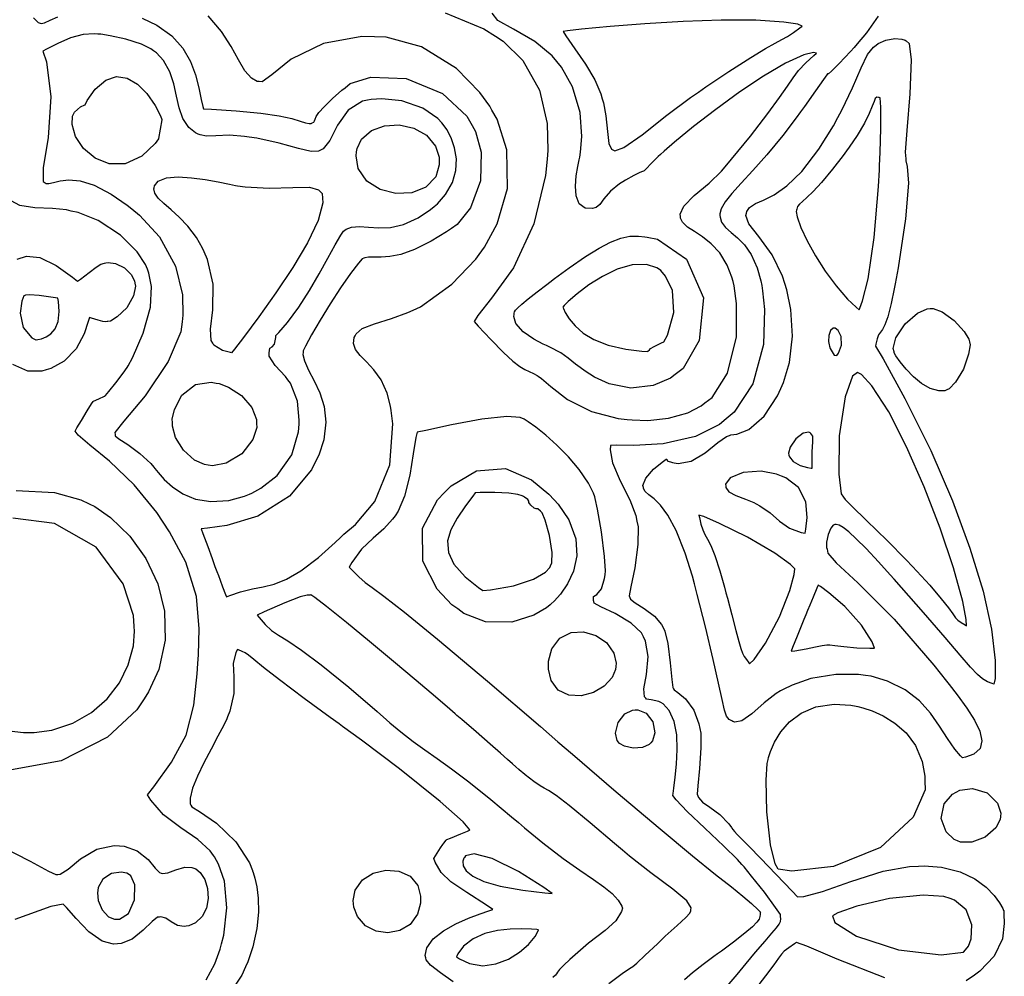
# Model space of a CAD drawing. Extents: x 1 to 11, y 0.3 to 11.8.
# Tile 18 of 21: x 9 to 11, y 6.1 to 8.1. Entities that reach past the tile are written whole.
import ezdxf

# ---------------------------------------------------------------- set-up
doc = ezdxf.new("R2010")
doc.units = 0
doc.layers.get('0').update_dxf_attribs({"linetype": 'CONTINUOUS'})

msp = doc.modelspace()

# ---------------------------------------------------------------- linework, layer by layer
at = {"color": 253}
for points in [[(9.00103, 8.06131), (9.01042, 8.05122), (9.01421, 8.05024), (9.01622, 8.04975), (9.02317, 8.05106), (9.0351, 8.05604), (9.05078, 8.06332)], [(9.22374, 8.06044), (9.25385, 8.04633), (9.2845, 8.02419), (9.30692, 7.99881), (9.3226, 7.97162), (9.33306, 7.94412), (9.34, 7.91775), (9.34489, 7.89393), (9.34799, 7.87901), (9.34933, 7.87414), (9.36604, 7.87354), (9.41624, 7.87044), (9.46713, 7.8655), (9.50439, 7.85992), (9.53054, 7.85439), (9.54785, 7.8495), (9.55881, 7.84586), (9.56586, 7.84418), (9.5701, 7.84451), (9.57135, 7.845), (9.57238, 7.84549), (9.57547, 7.84733), (9.57715, 7.84978), (9.57824, 7.85325), (9.58062, 7.85861), (9.5861, 7.86692), (9.59651, 7.8789), (9.61382, 7.89561), (9.63314, 7.91249), (9.63976, 7.91786), (9.65022, 7.92649), (9.69271, 7.93907), (9.76492, 7.93685), (9.83963, 7.90582), (9.88954, 7.85938), (9.90033, 7.8405), (9.90733, 7.82824), (9.91862, 7.78569), (9.91721, 7.72661), (9.89675, 7.67171), (9.86942, 7.63743), (9.85792, 7.62944), (9.84776, 7.62244), (9.81625, 7.60314), (9.78196, 7.58594), (9.75401, 7.57601), (9.73156, 7.5714), (9.71365, 7.57021), (9.69937, 7.57053), (9.68778, 7.57047), (9.68018, 7.56912), (9.67796, 7.56808), (9.67481, 7.56674), (9.66726, 7.55811), (9.65072, 7.53674), (9.63058, 7.50765), (9.60906, 7.4745), (9.58837, 7.44103), (9.57075, 7.41081), (9.55838, 7.38758), (9.55371, 7.37815), (9.55354, 7.37489), (9.55328, 7.37071), (9.55638, 7.35775), (9.56483, 7.3386), (9.57628, 7.31685), (9.58789, 7.29215), (9.5969, 7.26406), (9.60053, 7.23199), (9.59603, 7.19564), (9.58556, 7.16417), (9.58074, 7.15435), (9.57064, 7.13406), (9.52576, 7.08046), (9.46099, 7.03911), (9.39708, 7.02013), (9.35792, 7.01449), (9.34483, 7.01318), (9.34814, 7.00413), (9.35812, 6.97689), (9.36708, 6.95236), (9.37294, 6.93642), (9.37679, 6.92589), (9.37993, 6.91758), (9.38346, 6.90826), (9.38857, 6.89469), (9.39453, 6.87896), (9.39654, 6.87369), (9.39654, 6.87369), (9.40349, 6.87685), (9.42524, 6.8846), (9.44971, 6.89057), (9.47206, 6.89475), (9.49451, 6.90022), (9.51942, 6.91), (9.54889, 6.92714), (9.58518, 6.95469), (9.61957, 6.98519), (9.63058, 6.99576), (9.63726, 7.00228), (9.66124, 7.02257), (9.70096, 7.06939), (9.73128, 7.14447), (9.73747, 7.22857), (9.73394, 7.25581), (9.73275, 7.26486), (9.72586, 7.2915), (9.71354, 7.31879), (9.69889, 7.33951), (9.68397, 7.35558), (9.67068, 7.36871), (9.66103, 7.38075), (9.6569, 7.39361), (9.65869, 7.40549), (9.66032, 7.40896), (9.66233, 7.41347), (9.67481, 7.42404), (9.69997, 7.43381), (9.73508, 7.44433), (9.76867, 7.45671), (9.77946, 7.46175), (9.79443, 7.46881), (9.85867, 7.51486), (9.90761, 7.5664), (9.91493, 7.57617), (9.92567, 7.5906), (9.9515, 7.63867), (9.97265, 7.71115), (9.9714, 7.7901), (9.95161, 7.8534), (9.94086, 7.87201), (9.93642, 7.87967), (9.91613, 7.90793), (9.86811, 7.95731), (9.79622, 8.00157), (9.72407, 8.02143), (9.69993, 8.02192), (9.67389, 8.02246), (9.59549, 8.00874), (9.52935, 7.9764), (9.48936, 7.94396), (9.46962, 7.92979), (9.4636, 7.93033), (9.45947, 7.93078), (9.4476, 7.93707), (9.43431, 7.95247), (9.42128, 7.97483), (9.40597, 8.00222), (9.38601, 8.03293), (9.35883, 8.06515)], [(9.84462, 8.0715), (9.92437, 8.03874), (9.94819, 8.02344), (9.96382, 8.0134), (10.0044, 7.97331), (10.0387, 7.91254), (10.0542, 7.84412), (10.0557, 7.78911), (10.054, 7.771), (10.0508, 7.73768), (10.0271, 7.639), (9.98486, 7.54856), (9.93978, 7.48622), (9.91194, 7.45101), (9.90457, 7.43821), (9.91292, 7.42888), (9.93847, 7.40126), (9.96431, 7.37506), (9.98351, 7.35747), (9.99772, 7.34651), (10.0085, 7.34), (10.0174, 7.33589), (10.026, 7.33197), (10.0335, 7.32781), (10.0359, 7.32622), (10.0428, 7.32161), (10.0618, 7.30501), (10.0957, 7.27875), (10.1451, 7.25418), (10.1995, 7.2399), (10.2179, 7.23779), (10.2285, 7.2366), (10.2605, 7.23579), (10.3028, 7.24001), (10.3425, 7.25157), (10.3696, 7.26546), (10.3776, 7.27149), (10.3923, 7.28276), (10.4241, 7.33285), (10.4421, 7.40674), (10.4422, 7.47526), (10.4376, 7.51144), (10.4352, 7.52078), (10.433, 7.52929), (10.4233, 7.55404), (10.4079, 7.57921), (10.3907, 7.59788), (10.3729, 7.61182), (10.3562, 7.62267), (10.3421, 7.63211), (10.3319, 7.64193), (10.3275, 7.65067), (10.3272, 7.65365), (10.3272, 7.65365), (10.3267, 7.65869), (10.3342, 7.67475), (10.3558, 7.6965), (10.386, 7.72239), (10.4113, 7.74675), (10.4188, 7.75558), (10.432, 7.77115), (10.4708, 7.81847), (10.5068, 7.86458), (10.5308, 7.89757), (10.5468, 7.9209), (10.5584, 7.93815), (10.5696, 7.95285), (10.5843, 7.96858), (10.6007, 7.98389), (10.6063, 7.98876), (10.6002, 7.9899), (10.5801, 7.98486), (10.5428, 7.9681), (10.4978, 7.94174), (10.4489, 7.90907), (10.3997, 7.87343), (10.3539, 7.83806), (10.3151, 7.80621), (10.2937, 7.78765), (10.2868, 7.78114), (10.2818, 7.77647), (10.2671, 7.76221), (10.2568, 7.75179), (10.2527, 7.74735), (10.2514, 7.74636), (10.2497, 7.74615), (10.2443, 7.74425), (10.232, 7.73801), (10.215, 7.72831), (10.2094, 7.72487), (10.2026, 7.72081), (10.184, 7.70583), (10.1705, 7.68989), (10.162, 7.67806), (10.1545, 7.67215), (10.1516, 7.67133), (10.147, 7.67008), (10.1319, 7.67062), (10.1198, 7.6799), (10.1137, 7.69612), (10.1122, 7.71625), (10.1137, 7.73731), (10.1167, 7.75624), (10.1196, 7.76992), (10.1209, 7.77518), (10.121, 7.77539), (10.1227, 7.78586), (10.1249, 7.81776), (10.1216, 7.86692), (10.1062, 7.91928), (10.0837, 7.95958), (10.0741, 7.97119), (10.0643, 7.98286), (10.0287, 8.01221), (9.98492, 8.03754), (9.95275, 8.05561), (9.9414, 8.07058)], [(10.733, 8.0644), (10.7088, 8.03011), (10.6901, 8.00776), (10.6836, 8.00054), (10.6761, 7.99229), (10.6532, 7.96772), (10.6372, 7.95171), (10.6308, 7.9465), (10.6291, 7.94596), (10.6273, 7.94396), (10.6208, 7.93446), (10.6045, 7.91129), (10.5815, 7.87907), (10.5738, 7.86838), (10.5649, 7.85612), (10.5373, 7.82004), (10.5046, 7.78039), (10.476, 7.74815), (10.452, 7.72211), (10.4329, 7.70117), (10.4191, 7.68397), (10.4107, 7.66938), (10.4082, 7.6594), (10.4084, 7.65608), (10.4086, 7.65267), (10.4119, 7.64236), (10.4199, 7.63135), (10.4312, 7.62121), (10.4445, 7.60986), (10.4586, 7.59532), (10.4724, 7.57557), (10.4845, 7.54867), (10.4923, 7.52171), (10.494, 7.51253), (10.4959, 7.50168), (10.5, 7.46332), (10.498, 7.391), (10.4757, 7.31099), (10.4378, 7.25287), (10.421, 7.23861), (10.4073, 7.22711), (10.358, 7.20253), (10.2922, 7.18739), (10.2316, 7.18431), (10.196, 7.18463), (10.1842, 7.18408), (10.183, 7.17557), (10.1881, 7.14876), (10.204, 7.11214), (10.2235, 7.07275), (10.2358, 7.04042), (10.2381, 7.02924), (10.2404, 7.01758), (10.2402, 6.98107), (10.2336, 6.93332), (10.2256, 6.89447), (10.2225, 6.87625), (10.2238, 6.87278), (10.225, 6.86947), (10.2343, 6.8616), (10.2531, 6.84988), (10.2742, 6.83415), (10.2887, 6.81739), (10.2919, 6.81099), (10.2956, 6.8035), (10.3015, 6.77826), (10.3066, 6.73904), (10.3095, 6.70437), (10.3115, 6.68782), (10.313, 6.68528), (10.3142, 6.68338), (10.3219, 6.6779), (10.3377, 6.66465), (10.3546, 6.64139), (10.3654, 6.61361), (10.3672, 6.604), (10.3689, 6.59429), (10.3695, 6.56424), (10.3666, 6.52219), (10.3629, 6.4866), (10.3619, 6.46946), (10.3631, 6.46615), (10.3645, 6.46251), (10.3726, 6.45301), (10.3878, 6.44249), (10.4079, 6.42757), (10.4265, 6.40831), (10.4318, 6.40115), (10.4326, 6.40007), (10.4351, 6.39675), (10.4385, 6.39274), (10.4439, 6.38699), (10.4533, 6.37739), (10.4684, 6.36193), (10.4913, 6.33843), (10.5237, 6.30485), (10.5567, 6.27056), (10.5677, 6.25906), (10.5805, 6.25971), (10.6185, 6.26975), (10.6771, 6.29047), (10.7429, 6.31131), (10.7974, 6.3215), (10.8156, 6.3221), (10.8273, 6.32249), (10.8625, 6.31956), (10.9008, 6.31), (10.931, 6.29563), (10.9542, 6.27875), (10.9709, 6.26156), (10.9819, 6.24636), (10.9882, 6.23535), (10.9901, 6.23118), (10.9903, 6.23074), (10.9904, 6.22412), (10.9915, 6.20421), (10.9881, 6.17264), (10.9708, 6.1371), (10.9416, 6.10672), (10.9304, 6.09864), (10.9135, 6.08649)], [(9.35488, 6.08908), (9.37235, 6.12158), (9.38362, 6.15201), (9.38629, 6.16243), (9.3909, 6.18056), (9.39714, 6.23676), (9.39231, 6.2909), (9.38032, 6.32628), (9.37218, 6.34088), (9.36996, 6.34397), (9.36333, 6.35319), (9.33794, 6.37674), (9.30296, 6.40039), (9.26768, 6.42697), (9.24132, 6.45703), (9.23469, 6.46832), (9.2475, 6.4846), (9.28412, 6.53478), (9.31392, 6.59028), (9.32992, 6.65201), (9.33669, 6.71582), (9.33794, 6.73714), (9.33897, 6.75493), (9.34082, 6.80843), (9.33524, 6.87494), (9.31321, 6.94499), (9.28, 7.00754), (9.26693, 7.02696), (9.25342, 7.04699), (9.20747, 7.10331), (9.15679, 7.15196), (9.11604, 7.18485), (9.09261, 7.20562), (9.08637, 7.21371), (9.08643, 7.21386), (9.09, 7.22017), (9.0989, 7.23557), (9.11074, 7.25532), (9.12001, 7.26997), (9.12326, 7.27468), (9.12364, 7.2749), (9.13482, 7.27962), (9.14638, 7.2851), (9.14703, 7.28564), (9.14811, 7.28663), (9.15533, 7.29497), (9.16982, 7.31278), (9.1849, 7.33257), (9.19308, 7.34424), (9.19499, 7.34788), (9.2035, 7.36415), (9.22558, 7.41487), (9.24056, 7.46799), (9.24257, 7.51053), (9.23753, 7.53737), (9.23432, 7.54568), (9.23068, 7.55512), (9.21349, 7.58106), (9.17899, 7.61578), (9.13308, 7.64524), (9.09224, 7.66178), (9.07813, 7.66499), (9.06874, 7.66715), (9.03987, 7.66992), (9.00336, 7.67156), (8.97254, 7.67643), (8.95486, 7.68614)], [(8.96724, 7.56619), (8.98628, 7.57243), (9.01383, 7.56988), (9.04758, 7.55339), (9.08046, 7.52968), (9.09082, 7.52106), (9.0969, 7.52539), (9.11486, 7.53885), (9.12901, 7.54981), (9.13861, 7.55583), (9.14638, 7.55838), (9.14903, 7.55875), (9.15381, 7.55957), (9.16894, 7.55761), (9.18713, 7.54883), (9.20117, 7.53461), (9.2079, 7.52171), (9.20882, 7.51714), (9.21001, 7.51107), (9.20611, 7.49126), (9.192, 7.46669), (9.17247, 7.44775), (9.15842, 7.43946), (9.15349, 7.43864), (9.15207, 7.43842), (9.14785, 7.43799), (9.14264, 7.43869), (9.13336, 7.44151), (9.12001, 7.44564), (9.11556, 7.44694), (9.11317, 7.43847), (9.10449, 7.41331), (9.08832, 7.38265), (9.06353, 7.35726), (9.0364, 7.34233), (9.02675, 7.33942), (9.0179, 7.33675), (8.98899, 7.33692), (8.95822, 7.3501)], [(10.4064, 6.05583), (10.4437, 6.09988), (10.4559, 6.11475), (10.4622, 6.1225), (10.4814, 6.14561), (10.5008, 6.16835), (10.5148, 6.18446), (10.5242, 6.19553), (10.53, 6.20307), (10.5328, 6.20871), (10.5334, 6.21397), (10.5329, 6.21881), (10.5327, 6.22038), (10.5324, 6.22244), (10.5223, 6.23742), (10.4995, 6.26833), (10.4734, 6.30165), (10.458, 6.32042), (10.4534, 6.32553), (10.4447, 6.33535), (10.4165, 6.36317), (10.3774, 6.39947), (10.3409, 6.43408), (10.3185, 6.45801), (10.3121, 6.46669), (10.3122, 6.47049), (10.3137, 6.48172), (10.3166, 6.50401), (10.3194, 6.53119), (10.3209, 6.56093), (10.3197, 6.59082), (10.3146, 6.61838), (10.3042, 6.64128), (10.2922, 6.65435), (10.2873, 6.65707), (10.2828, 6.6595), (10.2674, 6.66271), (10.258, 6.66444), (10.2562, 6.66629), (10.2534, 6.66928), (10.2524, 6.68544), (10.2579, 6.71506), (10.2613, 6.75179), (10.2559, 6.78304), (10.2514, 6.79204), (10.2473, 6.80018), (10.2266, 6.82032), (10.1936, 6.83985), (10.1641, 6.85357), (10.1506, 6.86094), (10.1495, 6.86436), (10.1488, 6.86669), (10.1493, 6.8744), (10.156, 6.87913), (10.1652, 6.89019), (10.1719, 6.91178), (10.1728, 6.91911), (10.1739, 6.92763), (10.1718, 6.95682), (10.1653, 7.00743), (10.1571, 7.05376), (10.1525, 7.0759), (10.1516, 7.07878), (10.1491, 7.08621), (10.1386, 7.10732), (10.12, 7.1351), (10.0978, 7.16129), (10.0742, 7.185), (10.0513, 7.2054), (10.031, 7.22162), (10.0154, 7.23286), (10.0091, 7.23714), (10.0068, 7.23817), (9.99897, 7.24186), (9.97119, 7.24388), (9.92031, 7.23856), (9.85786, 7.2264), (9.80524, 7.21511), (9.78771, 7.21153), (9.78504, 7.20068), (9.77946, 7.16743), (9.77251, 7.12326), (9.76178, 7.0804), (9.74832, 7.04949), (9.74214, 7.04031), (9.73725, 7.0331), (9.71946, 7.01346), (9.69706, 6.99414), (9.67372, 6.97157), (9.65375, 6.94444), (9.64833, 6.93474), (9.65315, 6.92974), (9.66803, 6.91488), (9.68093, 6.90349), (9.69532, 6.89285), (9.71935, 6.87511), (9.76124, 6.84244), (9.82915, 6.78711), (9.93143, 6.70122), (10.0401, 6.60824), (10.0762, 6.57704), (10.1059, 6.55132), (10.1955, 6.47456), (10.286, 6.39817), (10.3523, 6.34321), (10.3994, 6.30507), (10.432, 6.27914), (10.455, 6.26064), (10.4731, 6.24501), (10.4868, 6.23204), (10.4913, 6.22754), (10.4913, 6.22754), (10.491, 6.2264), (10.4907, 6.22276), (10.4904, 6.21843), (10.4888, 6.21349), (10.4843, 6.20682), (10.4751, 6.19743), (10.4597, 6.18419), (10.4364, 6.16601), (10.4119, 6.14785), (10.4037, 6.14187), (10.3962, 6.13656), (10.3741, 6.12017), (10.3521, 6.10297), (10.3356, 6.08914)], [(8.9656, 7.09229), (9.04368, 7.08772), (9.09814, 7.07303), (9.11464, 7.06472), (9.12625, 7.05892), (9.15875, 7.0364), (9.19835, 6.99854), (9.23133, 6.95275), (9.25575, 6.90082), (9.26953, 6.8444), (9.27078, 6.78521), (9.25749, 6.72483), (9.23671, 6.67893), (9.2276, 6.66504), (9.21283, 6.64268), (9.15267, 6.5861), (9.05735, 6.5376), (8.94797, 6.51801)], [(8.95057, 6.59907), (8.98014, 6.59581), (8.99001, 6.59581), (9.00201, 6.59586), (9.03808, 6.60092), (9.08149, 6.61496), (9.11951, 6.63672), (9.15158, 6.66482), (9.17703, 6.69792), (9.19526, 6.7346), (9.20557, 6.77354), (9.20806, 6.80354), (9.20742, 6.81342), (9.20589, 6.8355), (9.18451, 6.9005), (9.12935, 6.97597), (9.04406, 7.02468), (8.95822, 7.03554)], [(10.1807, 6.08111), (10.2076, 6.10161), (10.2209, 6.11079), (10.2265, 6.11388), (10.2301, 6.11615), (10.2377, 6.12283), (10.2553, 6.13926), (10.2802, 6.16282), (10.2885, 6.17063), (10.2964, 6.17811), (10.3204, 6.20025), (10.3383, 6.21669), (10.3464, 6.22547), (10.3486, 6.23053), (10.3488, 6.23226), (10.3494, 6.23643), (10.3402, 6.25054), (10.3117, 6.27453), (10.2668, 6.308), (10.2228, 6.3425), (10.2087, 6.35454), (10.1922, 6.3686), (10.1426, 6.41043), (10.0989, 6.44618), (10.0723, 6.46679), (10.0571, 6.47711), (10.0481, 6.4821), (10.0398, 6.48665), (10.0267, 6.49567), (10.0092, 6.50939), (10.0035, 6.51406), (10.0035, 6.51406), (10.0016, 6.51557), (9.99625, 6.52007), (9.98996, 6.52556), (9.98269, 6.53196), (9.97276, 6.54081), (9.95822, 6.5536), (9.93733, 6.57194), (9.90826, 6.59722), (9.8789, 6.62261), (9.86914, 6.63103), (9.86546, 6.63417), (9.85454, 6.64361), (9.82525, 6.66868), (9.78532, 6.70258), (9.73893, 6.74175), (9.69006, 6.78256), (9.64279, 6.82129), (9.60129, 6.85433), (9.57769, 6.8724), (9.56967, 6.87804), (9.56782, 6.87776), (9.56228, 6.87733), (9.54747, 6.87381), (9.51617, 6.86203), (9.47353, 6.84326), (9.45947, 6.83664), (9.46326, 6.83176), (9.47558, 6.81749), (9.48893, 6.80533), (9.50325, 6.79557), (9.5224, 6.78364), (9.55029, 6.76492), (9.59071, 6.73481), (9.64751, 6.68875), (9.70551, 6.63906), (9.72456, 6.62213), (9.73172, 6.61578), (9.75379, 6.59722), (9.77914, 6.57758), (9.80317, 6.56028), (9.82856, 6.54258), (9.85781, 6.52165), (9.89356, 6.49463), (9.93847, 6.45876), (9.98107, 6.42318), (9.99511, 6.41114), (10.0074, 6.40061), (10.0452, 6.36974), (10.0869, 6.33783), (10.1212, 6.31337), (10.1488, 6.29454), (10.1705, 6.27929), (10.1872, 6.26574), (10.1997, 6.25196), (10.2069, 6.24013), (10.2088, 6.23589), (10.2065, 6.229), (10.1952, 6.20975), (10.1731, 6.19), (10.1387, 6.16396), (10.1003, 6.13064), (10.0882, 6.11876), (10.086, 6.11664), (10.0797, 6.10992), (10.0756, 6.10471), (10.0735, 6.10146), (10.0711, 6.09831), (10.066, 6.09364)], [(9.86143, 6.0849), (9.83524, 6.10346), (9.815, 6.11893), (9.80593, 6.13004), (9.80507, 6.13417), (9.80404, 6.13889), (9.80724, 6.1544), (9.82047, 6.17285), (9.84147, 6.18929), (9.86675, 6.2035), (9.8929, 6.21522), (9.91656, 6.22424), (9.93431, 6.23019), (9.94097, 6.23226), (9.94276, 6.23292), (9.92969, 6.24203), (9.88965, 6.26807), (9.85678, 6.28956), (9.83653, 6.30892), (9.82443, 6.33008), (9.8214, 6.33751), (9.82493, 6.34293), (9.8355, 6.35915), (9.84039, 6.36654), (9.8425, 6.36931), (9.84694, 6.37489), (9.84836, 6.37679), (9.85558, 6.3795), (9.87722, 6.38786), (9.89094, 6.39367), (9.89518, 6.39594), (9.89546, 6.39632), (9.89556, 6.39638), (9.882, 6.41243), (9.83447, 6.45469), (9.75119, 6.5216), (9.67307, 6.58018), (9.63411, 6.60846), (9.62733, 6.61339), (9.60938, 6.62642), (9.55572, 6.66585), (9.50553, 6.70356), (9.4726, 6.72917), (9.45264, 6.74522), (9.44151, 6.75439), (9.43494, 6.75917), (9.42882, 6.76221), (9.42139, 6.76519), (9.41894, 6.76611), (9.41542, 6.75976), (9.41032, 6.73763), (9.41163, 6.71001), (9.41151, 6.67594), (9.40343, 6.6396), (9.39893, 6.62819), (9.39719, 6.62386), (9.3909, 6.61106), (9.37896, 6.58826), (9.36486, 6.56196), (9.35026, 6.53401), (9.33708, 6.50657), (9.32704, 6.48161), (9.32189, 6.4611), (9.32189, 6.44997), (9.32346, 6.4471), (9.32531, 6.44368), (9.34125, 6.43365), (9.37592, 6.41015), (9.41585, 6.37164), (9.44362, 6.32844), (9.44954, 6.31278), (9.44965, 6.31239), (9.45117, 6.30854), (9.45464, 6.29736), (9.45861, 6.27979), (9.46164, 6.25635), (9.46224, 6.22771), (9.4591, 6.19428), (9.45068, 6.15668), (9.44006, 6.12543), (9.43565, 6.1154), (9.42828, 6.09868), (9.3974, 6.05225)], [(8.93229, 6.36356), (8.99408, 6.33236), (9.03174, 6.3119), (9.04676, 6.30469), (9.0504, 6.30485), (9.05578, 6.30512), (9.07156, 6.31543), (9.09694, 6.33697), (9.13086, 6.35704), (9.16601, 6.36431), (9.17746, 6.36328), (9.18658, 6.36253), (9.21337, 6.35319), (9.23583, 6.33556), (9.25032, 6.31787), (9.259, 6.30865), (9.26253, 6.30751), (9.26563, 6.30653), (9.27642, 6.30826), (9.29292, 6.31424), (9.31104, 6.3195), (9.32563, 6.31944), (9.32992, 6.31787), (9.33344, 6.31657), (9.34283, 6.30897), (9.35221, 6.29428), (9.35758, 6.27582), (9.35872, 6.25569), (9.35525, 6.23589), (9.3469, 6.21847), (9.33328, 6.2054), (9.31901, 6.19938), (9.31413, 6.19874), (9.30979, 6.19819), (9.29628, 6.20053), (9.28336, 6.20774), (9.27203, 6.21517), (9.26221, 6.21789), (9.25911, 6.2175), (9.25504, 6.21701), (9.24388, 6.20844), (9.22581, 6.19049), (9.20281, 6.17225), (9.18039, 6.16297), (9.17275, 6.16233), (9.1651, 6.16174), (9.1415, 6.16818), (9.1141, 6.18756), (9.08822, 6.21474), (9.06853, 6.23682), (9.06164, 6.24382), (9.03629, 6.23915), (8.96268, 6.21283)], [(10.7465, 6.0931), (10.6487, 6.13124), (10.5866, 6.15815), (10.5654, 6.16536), (10.5614, 6.1626), (10.5494, 6.15429), (10.5403, 6.14746), (10.5346, 6.1416), (10.5288, 6.1334), (10.5191, 6.11957), (10.5021, 6.09679), (10.4742, 6.06179)]]:
    msp.add_lwpolyline(points, dxfattribs=at)
for points in [[(10.1887, 7.79053), (10.1926, 7.78847), (10.2115, 7.79525), (10.2486, 7.82135), (10.2996, 7.8616), (10.3477, 7.89763), (10.3642, 7.90886), (10.3797, 7.91943), (10.4268, 7.95079), (10.4714, 7.97944), (10.5018, 7.99783), (10.5219, 8.00911), (10.5356, 8.01633), (10.5467, 8.02251), (10.5591, 8.03076), (10.5723, 8.04069), (10.5767, 8.04411), (10.5681, 8.0479), (10.5396, 8.05246), (10.4821, 8.05621), (10.4109, 8.05621), (10.3329, 8.05339), (10.2547, 8.04878), (10.1831, 8.04324), (10.1248, 8.03776), (10.0961, 8.03461), (10.0866, 8.03321), (10.0924, 8.02414), (10.1108, 7.99756), (10.1327, 7.96604), (10.1516, 7.9336), (10.164, 7.90494), (10.167, 7.89507), (10.1697, 7.88656), (10.1745, 7.85986), (10.1776, 7.82813), (10.1809, 7.80371), (10.1858, 7.7921), (10.1887, 7.79053)], [(9.48378, 7.37158), (9.48372, 7.37457), (9.48574, 7.38351), (9.4905, 7.38656), (9.49533, 7.39171), (9.49767, 7.40539), (9.49772, 7.40989), (9.50418, 7.41596), (9.52186, 7.43619), (9.54508, 7.46761), (9.56689, 7.50174), (9.58686, 7.53603), (9.60449, 7.56803), (9.61942, 7.59532), (9.63118, 7.61535), (9.63678, 7.62375), (9.63932, 7.62565), (9.64225, 7.62793), (9.65321, 7.63194), (9.66928, 7.63314), (9.68778, 7.63167), (9.70882, 7.63021), (9.73264, 7.63118), (9.75939, 7.63721), (9.78933, 7.65076), (9.81483, 7.66792), (9.82264, 7.67443), (9.82894, 7.67979), (9.84565, 7.69851), (9.86003, 7.72331), (9.86708, 7.74804), (9.86811, 7.77208), (9.86436, 7.79454), (9.85726, 7.81483), (9.84804, 7.83208), (9.84076, 7.8425), (9.83806, 7.84565), (9.83018, 7.85476), (9.79932, 7.87576), (9.75586, 7.8909), (9.71539, 7.89501), (9.69288, 7.89382), (9.68571, 7.89219), (9.67513, 7.88986), (9.64589, 7.87175), (9.62386, 7.84076), (9.60856, 7.80985), (9.59506, 7.79221), (9.58914, 7.78944), (9.58496, 7.78754), (9.57015, 7.78689), (9.54438, 7.79312), (9.50444, 7.80431), (9.45865, 7.81413), (9.44331, 7.81646), (9.43317, 7.81803), (9.4024, 7.82021), (9.37489, 7.81928), (9.35542, 7.81853), (9.34239, 7.82086), (9.33854, 7.8226), (9.33333, 7.82503), (9.3195, 7.83615), (9.30729, 7.85449), (9.29953, 7.87642), (9.294, 7.9005), (9.28825, 7.92557), (9.28006, 7.95031), (9.26714, 7.97331), (9.25276, 7.98921), (9.24718, 7.99338), (9.24154, 7.99761), (9.22206, 8.00672), (9.19015, 8.01731), (9.15815, 8.02447), (9.13911, 8.02735), (9.13276, 8.02767), (9.12528, 8.0281), (9.10281, 8.02653), (9.07699, 8.01981), (9.05078, 8.00825), (9.02756, 7.99647), (9.01981, 7.99257), (9.02761, 7.97054), (9.03635, 7.89903), (9.03071, 7.81565), (9.02072, 7.75319), (9.02029, 7.72542), (9.02447, 7.72265), (9.02593, 7.72174), (9.03196, 7.72119), (9.0421, 7.72342), (9.05567, 7.72683), (9.07346, 7.72879), (9.09631, 7.72661), (9.12489, 7.71772), (9.1601, 7.69943), (9.19254, 7.67731), (9.20275, 7.66917), (9.21832, 7.65674), (9.25906, 7.61176), (9.29226, 7.55192), (9.30643, 7.49294), (9.30735, 7.45156), (9.30556, 7.43804), (9.30268, 7.41715), (9.27713, 7.35672), (9.22993, 7.28629), (9.18614, 7.23394), (9.16738, 7.21072), (9.16812, 7.2066), (9.16857, 7.2041), (9.176, 7.1976), (9.19401, 7.18614), (9.21897, 7.16818), (9.2411, 7.14746), (9.24756, 7.13976), (9.24978, 7.1371), (9.25635, 7.12901), (9.26899, 7.11486), (9.28586, 7.09956), (9.30718, 7.08539), (9.33333, 7.07449), (9.36453, 7.06922), (9.40115, 7.07178), (9.43332, 7.08024), (9.44353, 7.08436), (9.44857, 7.08643), (9.46729, 7.09646), (9.50022, 7.12244), (9.53022, 7.16536), (9.54454, 7.21246), (9.54536, 7.22831), (9.54574, 7.23643), (9.54243, 7.2749), (9.52756, 7.31179), (9.52225, 7.31907), (9.51758, 7.32547), (9.4961, 7.34825), (9.48383, 7.36719), (9.48378, 7.37158)], [(10.79, 8.01357), (10.7963, 8.0084), (10.8002, 7.97461), (10.798, 7.90543), (10.7916, 7.83003), (10.7885, 7.78592), (10.7894, 7.77225), (10.7897, 7.76818), (10.7925, 7.75592), (10.795, 7.7219), (10.7892, 7.64893), (10.7739, 7.54883), (10.7677, 7.51568), (10.7658, 7.50553), (10.7594, 7.47521), (10.7524, 7.44835), (10.7465, 7.43186), (10.7416, 7.42236), (10.7374, 7.41656), (10.7338, 7.41114), (10.7305, 7.40278), (10.7279, 7.39182), (10.7273, 7.38807), (10.7431, 7.36165), (10.7877, 7.28065), (10.8405, 7.17415), (10.8851, 7.07107), (10.9211, 6.97401), (10.948, 6.88531), (10.9655, 6.80761), (10.9729, 6.74333), (10.9725, 6.70671), (10.9701, 6.69499), (10.9668, 6.69624), (10.9571, 6.70008), (10.9471, 6.70574), (10.9364, 6.71474), (10.9222, 6.73004), (10.9012, 6.75435), (10.8702, 6.79058), (10.8261, 6.84164), (10.7808, 6.89318), (10.7656, 6.91021), (10.7577, 6.91911), (10.7337, 6.94558), (10.7081, 6.97282), (10.688, 6.99294), (10.6726, 7.00694), (10.6611, 7.0159), (10.6528, 7.02067), (10.647, 7.02235), (10.6438, 7.02214), (10.6428, 7.02181), (10.6407, 7.02111), (10.6357, 7.01492), (10.63, 7.00168), (10.627, 6.98589), (10.6271, 6.97488), (10.628, 6.9714), (10.6299, 6.96386), (10.6467, 6.94396), (10.6913, 6.90261), (10.7654, 6.82818), (10.8472, 6.73389), (10.8729, 6.70117), (10.8784, 6.69417), (10.8948, 6.6729), (10.9144, 6.646), (10.9302, 6.62099), (10.9411, 6.59847), (10.9454, 6.579), (10.9419, 6.5631), (10.9293, 6.55138), (10.9119, 6.54519), (10.906, 6.54428), (10.9015, 6.54801), (10.8902, 6.56147), (10.8751, 6.58365), (10.8589, 6.60889), (10.8402, 6.63519), (10.8173, 6.66069), (10.7885, 6.68343), (10.7523, 6.70144), (10.7186, 6.7111), (10.7071, 6.71272), (10.6922, 6.71496), (10.6463, 6.7149), (10.5951, 6.70638), (10.5564, 6.69319), (10.5379, 6.68435), (10.5329, 6.68126), (10.524, 6.67583), (10.4993, 6.65668), (10.474, 6.63433), (10.4535, 6.61979), (10.4386, 6.61719), (10.4347, 6.61876), (10.4327, 6.61957), (10.4273, 6.62278), (10.4221, 6.62944), (10.4178, 6.64199), (10.4128, 6.66347), (10.4056, 6.69694), (10.3947, 6.74561), (10.3787, 6.81256), (10.3618, 6.87885), (10.356, 6.90082), (10.3518, 6.91672), (10.337, 6.96386), (10.3187, 7.00971), (10.3017, 7.04144), (10.2863, 7.06228), (10.2732, 7.07519), (10.2627, 7.08344), (10.2553, 7.09), (10.2518, 7.09597), (10.2514, 7.0981), (10.2505, 7.10249), (10.2565, 7.11724), (10.2724, 7.13579), (10.2896, 7.15018), (10.2981, 7.15614), (10.2986, 7.15653), (10.2993, 7.15614), (10.3005, 7.1531), (10.3109, 7.14914), (10.3145, 7.14854), (10.3228, 7.14719), (10.3494, 7.15218), (10.3784, 7.16932), (10.4038, 7.19026), (10.4217, 7.20285), (10.4283, 7.20508), (10.4308, 7.20594), (10.4427, 7.20762), (10.4676, 7.21724), (10.4992, 7.24474), (10.5264, 7.28603), (10.5332, 7.30083), (10.5389, 7.31358), (10.551, 7.35411), (10.5575, 7.40847), (10.5539, 7.463), (10.5455, 7.50353), (10.5413, 7.51654), (10.5365, 7.53168), (10.5153, 7.57487), (10.4879, 7.61263), (10.4677, 7.6384), (10.4616, 7.65571), (10.4628, 7.66064), (10.4636, 7.66385), (10.4692, 7.67253), (10.481, 7.68007), (10.4978, 7.68722), (10.5194, 7.69797), (10.5457, 7.71631), (10.5763, 7.74625), (10.6112, 7.79167), (10.6412, 7.83996), (10.6501, 7.85661), (10.6581, 7.87158), (10.6802, 7.91754), (10.6979, 7.9585), (10.7113, 7.98557), (10.7236, 8.00082), (10.7286, 8.00472), (10.733, 8.00814), (10.7483, 8.01546), (10.7667, 8.01878), (10.7814, 8.01731), (10.7884, 8.01492), (10.79, 8.01357)], [(9.25717, 7.8131), (9.25, 7.80328), (9.22282, 7.77772), (9.18847, 7.76183), (9.15597, 7.76167), (9.12706, 7.77339), (9.10351, 7.79329), (9.08718, 7.81754), (9.07981, 7.84233), (9.08083, 7.85921), (9.08317, 7.86382), (9.08501, 7.86757), (9.09711, 7.87869), (9.10618, 7.88265), (9.10656, 7.88282), (9.11079, 7.89128), (9.12711, 7.91482), (9.14882, 7.93354), (9.17101, 7.94049), (9.19288, 7.93722), (9.21382, 7.92529), (9.23312, 7.90614), (9.25006, 7.88129), (9.26096, 7.85981), (9.26394, 7.85232), (9.26378, 7.85167), (9.26053, 7.83274), (9.25726, 7.81375), (9.25717, 7.8131)], [(10.7349, 7.8974), (10.7337, 7.89779), (10.73, 7.89811), (10.7269, 7.89578), (10.7243, 7.88981), (10.7207, 7.87978), (10.7146, 7.86513), (10.7048, 7.84538), (10.6897, 7.81999), (10.6737, 7.79617), (10.6681, 7.78842), (10.6611, 7.77886), (10.6395, 7.75076), (10.6169, 7.72358), (10.5995, 7.70492), (10.5866, 7.69265), (10.5775, 7.68479), (10.5715, 7.67931), (10.5677, 7.67404), (10.5658, 7.66883), (10.5654, 7.66704), (10.5647, 7.66374), (10.5668, 7.65278), (10.5744, 7.63092), (10.5872, 7.60374), (10.6042, 7.57335), (10.6243, 7.54194), (10.6467, 7.51156), (10.6702, 7.48443), (10.6876, 7.46761), (10.694, 7.46268), (10.6953, 7.46565), (10.701, 7.48068), (10.7122, 7.52567), (10.7247, 7.611), (10.7336, 7.715), (10.7355, 7.74972), (10.7358, 7.75743), (10.7371, 7.78549), (10.7386, 7.83425), (10.7384, 7.87765), (10.7368, 7.89681), (10.7349, 7.8974)], [(9.83262, 7.76731), (9.83285, 7.75939), (9.82563, 7.73529), (9.8055, 7.71382), (9.77675, 7.70258), (9.74397, 7.70117), (9.71169, 7.70921), (9.68446, 7.72635), (9.66683, 7.75217), (9.66228, 7.7781), (9.66342, 7.78635), (9.66428, 7.79303), (9.67361, 7.81218), (9.69396, 7.83003), (9.72086, 7.83979), (9.75092, 7.84153), (9.7806, 7.83518), (9.80647, 7.82075), (9.82493, 7.79813), (9.83236, 7.77507), (9.83262, 7.76731)], [(9.24821, 7.71283), (9.24886, 7.71636), (9.25662, 7.72586), (9.27387, 7.73275), (9.29736, 7.73481), (9.3246, 7.73329), (9.35292, 7.72944), (9.37978, 7.72461), (9.40261, 7.72), (9.41476, 7.71756), (9.41889, 7.7169), (9.43494, 7.71442), (9.48406, 7.71169), (9.53271, 7.71349), (9.567, 7.71392), (9.58518, 7.70844), (9.58903, 7.70449), (9.5925, 7.7009), (9.5944, 7.68164), (9.58431, 7.64551), (9.56233, 7.6001), (9.53233, 7.54943), (9.49804, 7.4975), (9.46311, 7.44829), (9.43138, 7.40588), (9.41282, 7.38206), (9.40653, 7.37418), (9.40474, 7.37468), (9.38829, 7.37913), (9.37076, 7.39019), (9.36849, 7.39393), (9.36496, 7.39968), (9.36367, 7.42264), (9.36854, 7.4624), (9.36893, 7.51486), (9.35736, 7.56581), (9.35053, 7.58143), (9.34722, 7.58903), (9.3349, 7.61068), (9.3176, 7.63411), (9.29981, 7.65272), (9.28276, 7.66769), (9.26785, 7.68007), (9.25624, 7.69103), (9.24929, 7.70161), (9.24767, 7.71018), (9.24821, 7.71283)], [(10.3167, 7.33008), (10.3068, 7.32264), (10.2715, 7.30724), (10.2256, 7.30192), (10.1815, 7.31076), (10.1509, 7.32433), (10.1417, 7.33024), (10.1341, 7.33513), (10.1122, 7.35086), (10.0971, 7.36344), (10.0819, 7.37418), (10.0599, 7.38564), (10.0524, 7.38906), (10.046, 7.39204), (10.0271, 7.40196), (10.0049, 7.41704), (9.98996, 7.43408), (9.98551, 7.44851), (9.98628, 7.4529), (9.98639, 7.45361), (9.98654, 7.45578), (9.98714, 7.4585), (9.98921, 7.46192), (9.99376, 7.46679), (10.002, 7.47413), (10.0149, 7.48469), (10.0337, 7.4994), (10.0531, 7.51417), (10.0596, 7.51904), (10.0694, 7.52647), (10.0993, 7.54844), (10.1326, 7.57156), (10.1605, 7.58897), (10.1842, 7.60135), (10.2049, 7.60921), (10.2235, 7.61313), (10.2412, 7.61372), (10.2547, 7.61231), (10.2591, 7.61149), (10.2806, 7.60758), (10.3398, 7.56646), (10.3747, 7.48708), (10.3661, 7.39953), (10.333, 7.34224), (10.3167, 7.33008)], [(10.0863, 7.46815), (10.0873, 7.46533), (10.0913, 7.45703), (10.0993, 7.44374), (10.1112, 7.42931), (10.1278, 7.41482), (10.1501, 7.40136), (10.179, 7.38986), (10.2152, 7.38146), (10.2485, 7.37761), (10.2597, 7.37717), (10.2608, 7.37799), (10.2638, 7.38069), (10.2662, 7.38282), (10.2738, 7.38704), (10.2885, 7.39442), (10.2935, 7.39681), (10.3008, 7.41069), (10.3137, 7.45714), (10.3108, 7.50222), (10.2969, 7.53162), (10.2871, 7.54324), (10.2844, 7.54497), (10.2787, 7.54883), (10.2579, 7.55512), (10.2285, 7.55447), (10.1978, 7.54557), (10.1676, 7.53108), (10.1397, 7.51357), (10.1157, 7.4955), (10.0973, 7.47954), (10.0888, 7.47119), (10.0863, 7.46815)], [(8.98101, 7.49115), (8.98085, 7.49078), (8.97715, 7.48031), (8.97331, 7.45574), (8.97939, 7.42626), (8.99761, 7.40468), (9.00532, 7.40056), (9.00635, 7.40076), (9.00965, 7.40126), (9.01731, 7.403), (9.02681, 7.40674), (9.03663, 7.41325), (9.04542, 7.42361), (9.0516, 7.43858), (9.05371, 7.45915), (9.05181, 7.47954), (9.0504, 7.48617), (9.04085, 7.48779), (9.0121, 7.49181), (8.99257, 7.49311), (8.98465, 7.49219), (8.98193, 7.49126), (8.98101, 7.49115)], [(10.7655, 7.37614), (10.7639, 7.38286), (10.7692, 7.40517), (10.7879, 7.43381), (10.8138, 7.45583), (10.8331, 7.46479), (10.8396, 7.4649), (10.8456, 7.46506), (10.8638, 7.45811), (10.8889, 7.44054), (10.9093, 7.41818), (10.9188, 7.40246), (10.92, 7.39675), (10.9212, 7.39079), (10.9183, 7.37147), (10.9077, 7.3411), (10.8915, 7.31381), (10.8786, 7.30018), (10.8734, 7.29807), (10.8697, 7.2966), (10.8569, 7.29601), (10.8394, 7.30111), (10.8218, 7.31158), (10.805, 7.32536), (10.79, 7.34065), (10.7778, 7.35553), (10.7693, 7.36794), (10.7659, 7.37403), (10.7655, 7.37614)], [(10.6428, 7.42453), (10.6407, 7.42449), (10.6348, 7.41997), (10.6314, 7.40967), (10.6312, 7.39768), (10.6322, 7.39035), (10.6329, 7.38797), (10.6343, 7.38308), (10.6428, 7.36962), (10.6479, 7.36882), (10.648, 7.36871), (10.6513, 7.37332), (10.6575, 7.38981), (10.6572, 7.40776), (10.6509, 7.42014), (10.6448, 7.42464), (10.6428, 7.42453)], [(10.9138, 6.81483), (10.9135, 6.82736), (10.9062, 6.86464), (10.8874, 6.93365), (10.8602, 7.01449), (10.8272, 7.09961), (10.791, 7.18164), (10.7544, 7.25304), (10.7199, 7.30643), (10.6989, 7.33008), (10.6903, 7.33425), (10.6802, 7.3265), (10.6649, 7.28396), (10.6527, 7.204), (10.6522, 7.12522), (10.6571, 7.08529), (10.6618, 7.07844), (10.665, 7.07389), (10.6786, 7.05979), (10.7089, 7.0306), (10.751, 6.98975), (10.7904, 6.94976), (10.8033, 6.93614), (10.8122, 6.92671), (10.8385, 6.89785), (10.8623, 6.87017), (10.8773, 6.85124), (10.8862, 6.83886), (10.8917, 6.83117), (10.8963, 6.8259), (10.9028, 6.82118), (10.911, 6.81635), (10.9138, 6.81483)], [(9.45828, 7.22949), (9.45856, 7.2214), (9.45042, 7.19683), (9.42796, 7.16749), (9.39578, 7.14774), (9.36774, 7.14247), (9.35894, 7.14388), (9.35172, 7.14507), (9.33106, 7.15446), (9.30811, 7.17443), (9.29226, 7.20101), (9.28603, 7.22364), (9.28575, 7.23122), (9.28549, 7.23796), (9.28993, 7.25836), (9.30518, 7.28776), (9.33306, 7.30914), (9.36518, 7.31413), (9.37522, 7.31222), (9.38167, 7.31104), (9.40044, 7.30371), (9.42725, 7.28674), (9.44874, 7.26187), (9.45796, 7.23768), (9.45828, 7.22949)], [(10.5976, 7.13747), (10.5972, 7.14594), (10.5974, 7.17133), (10.5989, 7.19194), (10.5986, 7.20344), (10.5949, 7.20899), (10.5933, 7.21001), (10.5907, 7.21158), (10.579, 7.20975), (10.564, 7.19808), (10.5527, 7.1811), (10.5492, 7.16846), (10.55, 7.16465), (10.5508, 7.16114), (10.5584, 7.15153), (10.5727, 7.1435), (10.5876, 7.13932), (10.5957, 7.13786), (10.5976, 7.13747)], [(10.0683, 7.07303), (10.0768, 7.06369), (10.0984, 7.03163), (10.1128, 6.99294), (10.1149, 6.95774), (10.1082, 6.92665), (10.096, 6.90044), (10.0817, 6.87972), (10.0687, 6.86529), (10.0626, 6.85949), (10.0605, 6.85769), (10.0529, 6.85151), (10.027, 6.83658), (9.98133, 6.822), (9.92779, 6.82308), (9.88308, 6.84011), (9.87067, 6.84912), (9.85894, 6.85758), (9.82883, 6.88986), (9.79904, 6.94715), (9.79833, 7.01508), (9.82889, 7.07308), (9.84375, 7.08768), (9.85758, 7.10135), (9.90924, 7.132), (9.96886, 7.13726), (10.022, 7.11404), (10.0578, 7.08436), (10.0683, 7.07303)], [(10.5834, 7.00444), (10.5847, 7.01247), (10.5873, 7.03678), (10.5848, 7.06907), (10.5693, 7.09836), (10.5438, 7.11774), (10.5343, 7.12164), (10.5246, 7.12565), (10.4931, 7.13146), (10.4561, 7.12913), (10.4296, 7.11789), (10.42, 7.10514), (10.4203, 7.10107), (10.4204, 7.09814), (10.4264, 7.08951), (10.4409, 7.08171), (10.4608, 7.07449), (10.4777, 7.06754), (10.483, 7.06467), (10.4904, 7.06071), (10.5111, 7.0459), (10.5302, 7.02903), (10.5508, 7.01492), (10.5751, 7.00613), (10.5834, 7.00444)], [(10.0053, 7.07969), (10.0027, 7.08117), (9.99408, 7.08376), (9.97521, 7.08664), (9.94678, 7.08794), (9.91678, 7.08768), (9.90679, 7.08729), (9.90181, 7.08057), (9.88667, 7.06028), (9.86931, 7.03526), (9.8565, 7.01161), (9.84993, 6.9885), (9.85151, 6.96517), (9.86296, 6.94097), (9.88601, 6.9151), (9.91297, 6.89328), (9.92253, 6.88678), (9.93821, 6.88813), (9.98508, 6.89632), (10.0264, 6.91004), (10.0505, 6.92486), (10.0593, 6.93403), (10.061, 6.93756), (10.0639, 6.94342), (10.0646, 6.96479), (10.0592, 6.99951), (10.0499, 7.03087), (10.0437, 7.0459), (10.0417, 7.04807), (10.0401, 7.04975), (10.0348, 7.0541), (10.0315, 7.05464), (10.0275, 7.05604), (10.0205, 7.06218), (10.0183, 7.0644), (10.0177, 7.06506), (10.0166, 7.06771), (10.0166, 7.07032), (10.0142, 7.07383), (10.0076, 7.07844), (10.0053, 7.07969)], [(10.4688, 6.73639), (10.4783, 6.74576), (10.502, 6.77919), (10.5305, 6.83306), (10.5514, 6.88732), (10.5604, 6.92003), (10.5617, 6.9311), (10.553, 6.94049), (10.5211, 6.96332), (10.4648, 6.99658), (10.4078, 7.02468), (10.3754, 7.03847), (10.3654, 7.0415), (10.3662, 7.03689), (10.3694, 7.02317), (10.3733, 7.01112), (10.3777, 7.00201), (10.3829, 6.99246), (10.3894, 6.97911), (10.3976, 6.95856), (10.4079, 6.9274), (10.4178, 6.89367), (10.4208, 6.88232), (10.4238, 6.8711), (10.4328, 6.83718), (10.4413, 6.80474), (10.4473, 6.78256), (10.4515, 6.76807), (10.4549, 6.75874), (10.4583, 6.75201), (10.4626, 6.74544), (10.4673, 6.73867), (10.4688, 6.73639)], [(10.5545, 6.76264), (10.5621, 6.76361), (10.585, 6.76731), (10.6045, 6.77143), (10.618, 6.77442), (10.6274, 6.77561), (10.6306, 6.77561), (10.6339, 6.77567), (10.6438, 6.77453), (10.6627, 6.77192), (10.6891, 6.76958), (10.716, 6.76888), (10.725, 6.7691), (10.7202, 6.78147), (10.6987, 6.81569), (10.6646, 6.85406), (10.6319, 6.88222), (10.6143, 6.89513), (10.6097, 6.89817), (10.6072, 6.89199), (10.5994, 6.87343), (10.5926, 6.85704), (10.5881, 6.84597), (10.5844, 6.83713), (10.5805, 6.82742), (10.575, 6.81386), (10.5667, 6.79329), (10.5575, 6.77029), (10.5545, 6.76264)], [(10.1949, 6.73101), (10.1945, 6.72537), (10.1876, 6.70882), (10.1712, 6.69065), (10.1488, 6.67774), (10.1235, 6.67122), (10.0985, 6.67242), (10.077, 6.6824), (10.0621, 6.70242), (10.0568, 6.72586), (10.057, 6.73361), (10.0571, 6.74208), (10.0638, 6.76725), (10.0802, 6.78922), (10.103, 6.80057), (10.1288, 6.80214), (10.1542, 6.79503), (10.1759, 6.78017), (10.1905, 6.75851), (10.1953, 6.73779), (10.1949, 6.73101)], [(10.2005, 6.57601), (10.1976, 6.57964), (10.1943, 6.59478), (10.1994, 6.6161), (10.2134, 6.63396), (10.2291, 6.64199), (10.2345, 6.64231), (10.24, 6.64268), (10.2571, 6.63585), (10.2711, 6.61762), (10.2748, 6.59494), (10.2699, 6.57872), (10.2664, 6.57497), (10.2632, 6.57161), (10.2497, 6.56515), (10.2303, 6.56358), (10.2124, 6.56793), (10.2026, 6.57335), (10.2005, 6.57601)], [(10.8286, 6.49664), (10.8289, 6.47814), (10.8043, 6.42215), (10.7375, 6.35997), (10.6412, 6.32086), (10.5557, 6.3119), (10.5281, 6.31543), (10.5215, 6.3265), (10.512, 6.36561), (10.5044, 6.43306), (10.5034, 6.49794), (10.5054, 6.53233), (10.5073, 6.54064), (10.5081, 6.54471), (10.5119, 6.55664), (10.5203, 6.57633), (10.5333, 6.59754), (10.5513, 6.61806), (10.575, 6.63574), (10.6053, 6.64839), (10.6427, 6.65381), (10.6769, 6.65186), (10.688, 6.64974), (10.6913, 6.64914), (10.7013, 6.6466), (10.7204, 6.64019), (10.7432, 6.62989), (10.7672, 6.61501), (10.79, 6.595), (10.8095, 6.56901), (10.8231, 6.53646), (10.8284, 6.50662), (10.8286, 6.49664)], [(10.8955, 6.37375), (10.8888, 6.37625), (10.8722, 6.39204), (10.8621, 6.41986), (10.8679, 6.44954), (10.8852, 6.46972), (10.8926, 6.47358), (10.9, 6.47754), (10.9265, 6.48139), (10.9564, 6.472), (10.9772, 6.4509), (10.9841, 6.43024), (10.9836, 6.42356), (10.983, 6.41764), (10.9738, 6.40056), (10.9525, 6.38157), (10.9246, 6.37115), (10.902, 6.37125), (10.8955, 6.37375)], [(10.0642, 6.266), (10.0475, 6.27794), (9.99528, 6.31087), (9.94157, 6.33762), (9.90414, 6.34706), (9.88678, 6.34332), (9.88433, 6.33974), (9.88314, 6.33806), (9.88108, 6.33203), (9.88178, 6.32264), (9.88813, 6.31218), (9.90181, 6.30126), (9.92453, 6.29058), (9.95806, 6.28071), (10.004, 6.27235), (10.0492, 6.26714), (10.0642, 6.266)], [(9.17128, 6.21289), (9.17731, 6.21294), (9.19532, 6.22499), (9.20817, 6.25261), (9.20861, 6.28347), (9.20031, 6.30214), (9.19553, 6.30524), (9.19233, 6.30729), (9.18033, 6.30963), (9.16092, 6.30697), (9.14312, 6.29514), (9.13368, 6.27806), (9.13271, 6.27197), (9.13189, 6.26704), (9.13346, 6.25142), (9.14133, 6.23226), (9.15451, 6.21826), (9.1671, 6.21289), (9.17128, 6.21289)], [(9.79449, 6.25336), (9.79428, 6.24593), (9.78814, 6.22358), (9.773, 6.20242), (9.7519, 6.18967), (9.72771, 6.18517), (9.70329, 6.18858), (9.68143, 6.19982), (9.66504, 6.21858), (9.65767, 6.23807), (9.65701, 6.24468), (9.65631, 6.25157), (9.66064, 6.27274), (9.67535, 6.29383), (9.69754, 6.30767), (9.72358, 6.31386), (9.74989, 6.3119), (9.77289, 6.30149), (9.78896, 6.28212), (9.79465, 6.26053), (9.79449, 6.25336)], [(10.9154, 6.15424), (10.9184, 6.15767), (10.9236, 6.17269), (10.9252, 6.20167), (10.9132, 6.23221), (10.8894, 6.25211), (10.8804, 6.25537), (10.8676, 6.25999), (10.8253, 6.26243), (10.7562, 6.25569), (10.6889, 6.2399), (10.6504, 6.22646), (10.6389, 6.21983), (10.6443, 6.20665), (10.6882, 6.17833), (10.7743, 6.15007), (10.8619, 6.14035), (10.9077, 6.14567), (10.9154, 6.15424)], [(10.0363, 6.19151), (10.0328, 6.192), (10.0222, 6.19293), (10.0022, 6.19368), (9.97825, 6.19299), (9.95231, 6.18994), (9.92643, 6.1836), (9.9025, 6.17312), (9.88249, 6.15761), (9.87088, 6.14199), (9.86843, 6.13618), (9.87424, 6.13167), (9.89486, 6.12201), (9.92215, 6.11783), (9.94911, 6.12164), (9.9745, 6.13151), (9.99713, 6.14546), (10.0158, 6.1614), (10.0292, 6.1774), (10.0353, 6.18782), (10.0363, 6.19151)]]:
    msp.add_lwpolyline(points, close=True, dxfattribs=at)

doc.saveas('drawing.dxf')
